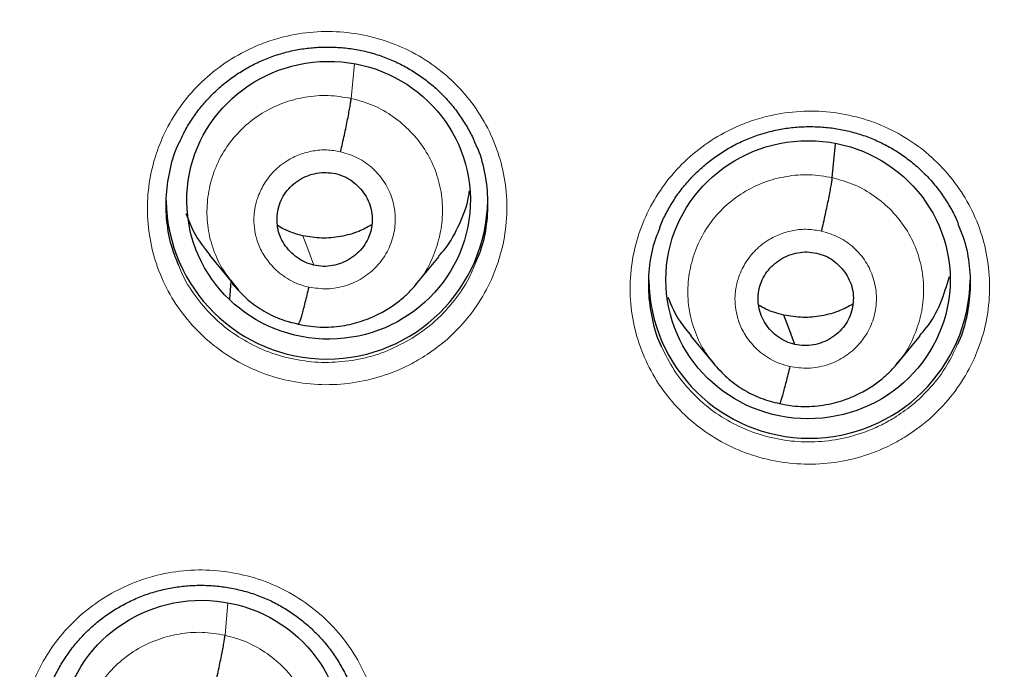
# Model space of a CAD drawing. Header units: millimetres. Extents: x 8 to 2314, y 12 to 2305.
# Tile 72 of 156: x 1093 to 1103, y 1806 to 1813. Entities that reach past the tile are written whole.
import ezdxf

# ---------------------------------------------------------------- set-up
doc = ezdxf.new("R2010")
doc.units = ezdxf.units.MM

msp = doc.modelspace()

# ---------------------------------------------------------------- linework, layer by layer
at = {"color": 252, "linetype": 'Continuous', "lineweight": 0}
for p, q in [((1096.24, 1812.027), (1096.273, 1812.391)), ((1095.052, 1809.999), (1095.024, 1810.035)), ((1095.678, 1809.637), (1095.58, 1809.67)), ((1094.906, 1806.353), (1094.937, 1806.696))]:
    msp.add_line(p, q, dxfattribs=at)
at = {"color": 7, "linetype": 'Continuous', "lineweight": 30}
for p, q in [((1101.326, 1811.189), (1101.359, 1811.547)), ((1094.743, 1810.369), (1094.992, 1810.066)), ((1096.924, 1810.058), (1097.17, 1810.354)), ((1094.957, 1809.906), (1094.972, 1810.09)), ((1094.982, 1810.067), (1095.018, 1810.03)), ((1095.024, 1810.035), (1094.997, 1810.069)), ((1096.928, 1810.071), (1096.92, 1810.061)), ((1095.683, 1809.639), (1095.678, 1809.637)), ((1099.83, 1809.513), (1100.077, 1809.217)), ((1102.011, 1809.221), (1102.256, 1809.518)), ((1102.014, 1809.233), (1102.007, 1809.225))]:
    msp.add_line(p, q, dxfattribs=at)
at = {"color": 252, "linetype": 'Continuous', "lineweight": 0, "flags": 128}
msp.add_lwpolyline([(1095.846, 1810.264), (1095.78, 1810.438), (1095.728, 1810.575)], dxfattribs=at)
at = {"color": 7, "linetype": 'Continuous', "lineweight": 30, "flags": 128}
msp.add_lwpolyline([(1100.932, 1809.425), (1100.866, 1809.599), (1100.815, 1809.736)], dxfattribs=at)
at = {"color": 252, "linetype": 'Continuous', "lineweight": 0}
for centre, radius, start, end in [((1086.401, 1809.742), 25.454, 359.5039, 180.4634), ((1086.401, 1810.485), 23.124, 184.4176, 355.534)]:
    msp.add_arc(centre, radius, start, end, dxfattribs=at)
at = {"color": 7, "linetype": 'Continuous', "lineweight": 30}
for centre, radius, start, end in [((1095.983, 1810.972), 1.7, 180.8174, 359.1826), ((1086.401, 1810.45), 23.103, 180.8483, 359.1517), ((1101.085, 1810.135), 1.7, 180.8438, 359.016)]:
    msp.add_arc(centre, radius, start, end, dxfattribs=at)
for centre, major_axis, ratio in [((1096.001, 1810.95), (1.499, 0.015), 0.979221), ((1101.07, 1810.11), (1.503, -0.001), 0.977818), ((1094.661, 1805.253), (1.496, -0.083), 0.980362)]:
    msp.add_ellipse(centre, major_axis=major_axis, ratio=ratio, dxfattribs=at)
for points, knots in [([(1133.526, 1808.406), (1133.539, 1808.549), (1133.565, 1808.848), (1133.601, 1809.319), (1133.634, 1809.836), (1133.663, 1810.397), (1133.687, 1811.002), (1133.704, 1811.652), (1133.713, 1812.373), (1133.709, 1813.167), (1133.69, 1814.036), (1133.653, 1814.955), (1133.594, 1815.903), (1133.501, 1817.018), (1133.362, 1818.284), (1133.159, 1819.695), (1132.911, 1821.095), (1132.62, 1822.481), (1132.286, 1823.853), (1131.902, 1825.24), (1131.466, 1826.64), (1130.977, 1828.05), (1130.445, 1829.438), (1129.913, 1830.706), (1129.393, 1831.855), (1128.898, 1832.88), (1128.39, 1833.871), (1127.843, 1834.881), (1127.255, 1835.903), (1126.628, 1836.932), (1125.999, 1837.907), (1125.371, 1838.831), (1124.746, 1839.705), (1124.156, 1840.492), (1123.603, 1841.2), (1123.089, 1841.833), (1122.584, 1842.433), (1122.084, 1843.007), (1121.521, 1843.632), (1120.875, 1844.324), (1120.124, 1845.091), (1119.35, 1845.846), (1118.555, 1846.587), (1117.741, 1847.31), (1116.879, 1848.04), (1115.966, 1848.775), (1115.001, 1849.511), (1114.139, 1850.133), (1113.391, 1850.649), (1112.762, 1851.067), (1112.093, 1851.495), (1111.384, 1851.933), (1110.632, 1852.377), (1109.838, 1852.826), (1109.023, 1853.266), (1108.192, 1853.693), (1107.344, 1854.108), (1106.458, 1854.521), (1105.531, 1854.928), (1104.564, 1855.33), (1103.572, 1855.716), (1102.556, 1856.087), (1101.518, 1856.439), (1100.441, 1856.778), (1099.326, 1857.101), (1098.173, 1857.405), (1096.982, 1857.687), (1095.754, 1857.946), (1094.533, 1858.171), (1093.323, 1858.362), (1092.127, 1858.521), (1090.902, 1858.651), (1089.65, 1858.753), (1088.371, 1858.819), (1087.337, 1858.851), (1086.731, 1858.847), (1086.559, 1858.846)], [0, 0, 0, 0, 0.005494, 0.011571, 0.018232, 0.025477, 0.033308, 0.041725, 0.050729, 0.061313, 0.07261, 0.084622, 0.097157, 0.109693, 0.128298, 0.146842, 0.165323, 0.183741, 0.202094, 0.22038, 0.239851, 0.259237, 0.278535, 0.29774, 0.31276, 0.3276, 0.342038, 0.35607, 0.372243, 0.387841, 0.402865, 0.417317, 0.431201, 0.444517, 0.455459, 0.465991, 0.476113, 0.485829, 0.495457, 0.508639, 0.522479, 0.536978, 0.550482, 0.564515, 0.579078, 0.594176, 0.609813, 0.625995, 0.635215, 0.64493, 0.655143, 0.665856, 0.677074, 0.688801, 0.70104, 0.712711, 0.724817, 0.737358, 0.750338, 0.763757, 0.777617, 0.791261, 0.805309, 0.819761, 0.834616, 0.849872, 0.865529, 0.881585, 0.898037, 0.913147, 0.928574, 0.944316, 0.960371, 0.976739, 0.993419, 1, 1, 1, 1]), ([(1091.602, 1832.181), (1091.696, 1832.159), (1091.974, 1832.095), (1092.433, 1831.978), (1092.978, 1831.827), (1093.518, 1831.663), (1094.055, 1831.485), (1094.586, 1831.295), (1095.113, 1831.092), (1095.634, 1830.876), (1096.15, 1830.648), (1096.66, 1830.408), (1097.164, 1830.155), (1097.662, 1829.891), (1098.153, 1829.614), (1098.636, 1829.326), (1099.113, 1829.027), (1099.581, 1828.715), (1100.042, 1828.393), (1100.495, 1828.06), (1100.939, 1827.716), (1101.374, 1827.362), (1101.801, 1826.997), (1102.218, 1826.622), (1102.626, 1826.237), (1103.024, 1825.842), (1103.412, 1825.438), (1103.79, 1825.025), (1104.157, 1824.603), (1104.514, 1824.172), (1104.86, 1823.732), (1105.194, 1823.285), (1105.518, 1822.829), (1105.83, 1822.366), (1106.13, 1821.896), (1106.419, 1821.418), (1106.695, 1820.934), (1106.96, 1820.443), (1107.212, 1819.946), (1107.451, 1819.443), (1107.678, 1818.934), (1107.892, 1818.42), (1108.094, 1817.901), (1108.282, 1817.378), (1108.457, 1816.85), (1108.619, 1816.318), (1108.767, 1815.782), (1108.902, 1815.243), (1109.024, 1814.7), (1109.132, 1814.155), (1109.226, 1813.608), (1109.307, 1813.058), (1109.373, 1812.507), (1109.422, 1812.014), (1109.442, 1811.705), (1109.451, 1811.58)], [0, 0, 0, 0, 0.009842, 0.02899, 0.048138, 0.067286, 0.086435, 0.105584, 0.124733, 0.143883, 0.163033, 0.182184, 0.201335, 0.220487, 0.239639, 0.258792, 0.277945, 0.297099, 0.316253, 0.335408, 0.354564, 0.37372, 0.392877, 0.412035, 0.431193, 0.450352, 0.469511, 0.488672, 0.507833, 0.526994, 0.546157, 0.56532, 0.584484, 0.603648, 0.622814, 0.641979, 0.661146, 0.680313, 0.699481, 0.71865, 0.737819, 0.756988, 0.776159, 0.795329, 0.814501, 0.833672, 0.852845, 0.872017, 0.891191, 0.910364, 0.929538, 0.948712, 0.967886, 0.987061, 1, 1, 1, 1]), ([(1094.424, 1811.562), (1094.438, 1811.593), (1094.471, 1811.668), (1094.539, 1811.783), (1094.625, 1811.906), (1094.723, 1812.021), (1094.832, 1812.129), (1094.95, 1812.227), (1095.077, 1812.314), (1095.211, 1812.389), (1095.35, 1812.452), (1095.494, 1812.501), (1095.642, 1812.538), (1095.793, 1812.561), (1095.946, 1812.571), (1096.1, 1812.568), (1096.254, 1812.552), (1096.405, 1812.522), (1096.553, 1812.478), (1096.695, 1812.422), (1096.83, 1812.354), (1096.957, 1812.275), (1097.078, 1812.184), (1097.191, 1812.082), (1097.295, 1811.97), (1097.388, 1811.849), (1097.469, 1811.72), (1097.522, 1811.623), (1097.543, 1811.568), (1097.547, 1811.559)], [0, 0, 0, 0, 0.025385, 0.063534, 0.101912, 0.140591, 0.179496, 0.21853, 0.257558, 0.296456, 0.335136, 0.373513, 0.411662, 0.450091, 0.488817, 0.52775, 0.566781, 0.605769, 0.64461, 0.683242, 0.721498, 0.759543, 0.79802, 0.836853, 0.875921, 0.915076, 0.954109, 0.992872, 1, 1, 1, 1]), ([(1096.127, 1811.463), (1096.134, 1811.492), (1096.148, 1811.551), (1096.168, 1811.64), (1096.186, 1811.727), (1096.203, 1811.808), (1096.217, 1811.881), (1096.228, 1811.944), (1096.236, 1811.995), (1096.239, 1812.016), (1096.24, 1812.027)], [0, 0, 0, 0, 0.124606, 0.249507, 0.374683, 0.499863, 0.624931, 0.750048, 0.875123, 1, 1, 1, 1]), ([(1099.503, 1810.665), (1099.504, 1810.668), (1099.521, 1810.718), (1099.567, 1810.81), (1099.641, 1810.94), (1099.727, 1811.063), (1099.825, 1811.179), (1099.934, 1811.286), (1100.053, 1811.384), (1100.18, 1811.471), (1100.313, 1811.547), (1100.453, 1811.61), (1100.597, 1811.659), (1100.745, 1811.696), (1100.895, 1811.72), (1101.049, 1811.73), (1101.203, 1811.727), (1101.357, 1811.711), (1101.508, 1811.681), (1101.655, 1811.638), (1101.797, 1811.582), (1101.932, 1811.514), (1102.06, 1811.435), (1102.181, 1811.344), (1102.293, 1811.242), (1102.397, 1811.13), (1102.491, 1811.01), (1102.571, 1810.882), (1102.628, 1810.777), (1102.652, 1810.714), (1102.659, 1810.697)], [0, 0, 0, 0, 0.002077, 0.039739, 0.077069, 0.114623, 0.152472, 0.190543, 0.22874, 0.266934, 0.305, 0.342856, 0.380416, 0.417754, 0.455367, 0.493271, 0.531378, 0.569583, 0.607746, 0.645767, 0.683585, 0.721036, 0.758279, 0.795945, 0.833959, 0.872202, 0.91053, 0.948737, 0.986681, 1, 1, 1, 1]), ([(1094.418, 1810.259), (1094.392, 1810.322), (1094.33, 1810.472), (1094.285, 1810.725), (1094.277, 1811.008), (1094.324, 1811.286), (1094.375, 1811.474), (1094.422, 1811.561), (1094.425, 1811.565)], [0, 0, 0, 0, 0.1517972, 0.3612332, 0.5706505, 0.7800677, 0.9894833, 1, 1, 1, 1]), ([(1097.545, 1811.561), (1097.551, 1811.55), (1097.6, 1811.455), (1097.651, 1811.258), (1097.69, 1810.98), (1097.675, 1810.697), (1097.63, 1810.465), (1097.574, 1810.335), (1097.555, 1810.292)], [0, 0, 0, 0, 0.029653, 0.245244, 0.460812, 0.67638, 0.89194, 1, 1, 1, 1]), ([(1095.846, 1810.264), (1095.814, 1810.273), (1095.751, 1810.291), (1095.666, 1810.342), (1095.591, 1810.407), (1095.53, 1810.484), (1095.485, 1810.57), (1095.459, 1810.664), (1095.453, 1810.761), (1095.465, 1810.858), (1095.496, 1810.951), (1095.546, 1811.036), (1095.611, 1811.109), (1095.69, 1811.169), (1095.779, 1811.213), (1095.875, 1811.238), (1095.975, 1811.247), (1096.04, 1811.236), (1096.073, 1811.231)], [0, 0, 0, 0, 0.062453, 0.124905, 0.187484, 0.25003, 0.312362, 0.374555, 0.436919, 0.499456, 0.561997, 0.624492, 0.687041, 0.749589, 0.812137, 0.874766, 0.9374, 1, 1, 1, 1]), ([(1096.073, 1811.231), (1096.105, 1811.222), (1096.168, 1811.204), (1096.253, 1811.153), (1096.327, 1811.088), (1096.387, 1811.011), (1096.432, 1810.924), (1096.459, 1810.83), (1096.466, 1810.733), (1096.453, 1810.637), (1096.421, 1810.544), (1096.372, 1810.46), (1096.306, 1810.387), (1096.227, 1810.328), (1096.138, 1810.284), (1096.043, 1810.257), (1095.943, 1810.247), (1095.878, 1810.258), (1095.846, 1810.264)], [0, 0, 0, 0, 0.062617, 0.125099, 0.18776, 0.250495, 0.31306, 0.375348, 0.437606, 0.499999, 0.562392, 0.624651, 0.68694, 0.749505, 0.81224, 0.874901, 0.937383, 1, 1, 1, 1]), ([(1101.214, 1810.624), (1101.221, 1810.653), (1101.234, 1810.712), (1101.254, 1810.802), (1101.273, 1810.888), (1101.289, 1810.97), (1101.303, 1811.043), (1101.315, 1811.105), (1101.323, 1811.156), (1101.325, 1811.178), (1101.326, 1811.189)], [0, 0, 0, 0, 0.124467, 0.249337, 0.374547, 0.499791, 0.624928, 0.750104, 0.875194, 1, 1, 1, 1]), ([(1097.164, 1810.359), (1097.188, 1810.384), (1097.28, 1810.484), (1097.388, 1810.697), (1097.472, 1810.906), (1097.487, 1811.027), (1097.489, 1811.048)], [0, 0, 0, 0, 0.133808, 0.525484, 0.917679, 1, 1, 1, 1]), ([(1094.491, 1810.811), (1094.518, 1810.742), (1094.579, 1810.583), (1094.685, 1810.447), (1094.745, 1810.37)], [0, 0, 0, 0, 0.433624, 1, 1, 1, 1]), ([(1095.728, 1810.575), (1095.659, 1810.593), (1095.565, 1810.618), (1095.483, 1810.67), (1095.461, 1810.684)], [0, 0, 0, 0, 0.729223, 1, 1, 1, 1]), ([(1096.457, 1810.689), (1096.412, 1810.665), (1096.308, 1810.609), (1096.128, 1810.562), (1095.927, 1810.541), (1095.795, 1810.564), (1095.728, 1810.575)], [0, 0, 0, 0, 0.201892, 0.468244, 0.733836, 1, 1, 1, 1]), ([(1102.654, 1810.699), (1102.674, 1810.653), (1102.732, 1810.522), (1102.777, 1810.288), (1102.792, 1810.006), (1102.753, 1809.727), (1102.703, 1809.53), (1102.654, 1809.435), (1102.648, 1809.424)], [0, 0, 0, 0, 0.113078, 0.327652, 0.542247, 0.756842, 0.971488, 1, 1, 1, 1]), ([(1099.522, 1809.401), (1099.522, 1809.402), (1099.477, 1809.485), (1099.427, 1809.669), (1099.38, 1809.946), (1099.387, 1810.229), (1099.429, 1810.472), (1099.487, 1810.613), (1099.508, 1810.666)], [0, 0, 0, 0, 0.001323, 0.217916, 0.43452, 0.651123, 0.86777, 1, 1, 1, 1]), ([(1100.932, 1809.425), (1100.9, 1809.434), (1100.837, 1809.452), (1100.752, 1809.503), (1100.678, 1809.567), (1100.617, 1809.645), (1100.572, 1809.731), (1100.546, 1809.825), (1100.539, 1809.922), (1100.552, 1810.018), (1100.583, 1810.111), (1100.633, 1810.195), (1100.699, 1810.268), (1100.778, 1810.327), (1100.867, 1810.371), (1100.962, 1810.398), (1101.062, 1810.408), (1101.127, 1810.397), (1101.159, 1810.392)], [0, 0, 0, 0, 0.062617, 0.1251, 0.187763, 0.250498, 0.313062, 0.375349, 0.437605, 0.499998, 0.562391, 0.624649, 0.686937, 0.749502, 0.812237, 0.874899, 0.937383, 1, 1, 1, 1]), ([(1101.159, 1810.392), (1101.191, 1810.383), (1101.254, 1810.365), (1101.339, 1810.314), (1101.413, 1810.25), (1101.474, 1810.172), (1101.519, 1810.086), (1101.546, 1809.992), (1101.552, 1809.895), (1101.539, 1809.799), (1101.508, 1809.707), (1101.459, 1809.622), (1101.393, 1809.549), (1101.314, 1809.49), (1101.225, 1809.446), (1101.129, 1809.419), (1101.03, 1809.409), (1100.965, 1809.42), (1100.932, 1809.425)], [0, 0, 0, 0, 0.0626168, 0.1251003, 0.1877626, 0.2504979, 0.3130619, 0.3753489, 0.4376051, 0.4999979, 0.5623914, 0.6246491, 0.6869373, 0.7495018, 0.812237, 0.8748991, 0.9373827, 1, 1, 1, 1]), ([(1095.684, 1809.641), (1095.727, 1809.632), (1095.811, 1809.615), (1095.976, 1809.605), (1096.166, 1809.62), (1096.369, 1809.674), (1096.54, 1809.748), (1096.679, 1809.832), (1096.788, 1809.916), (1096.871, 1809.995), (1096.914, 1810.046), (1096.934, 1810.069)], [0, 0, 0, 0, 0.0953517, 0.1859971, 0.3538681, 0.5045584, 0.6380214, 0.7542006, 0.853168, 0.9350394, 1, 1, 1, 1]), ([(1102.251, 1809.522), (1102.274, 1809.548), (1102.366, 1809.648), (1102.479, 1809.858), (1102.537, 1810.05), (1102.566, 1810.145)], [0, 0, 0, 0, 0.1462803, 0.5759754, 1, 1, 1, 1]), ([(1095.018, 1810.03), (1095.054, 1809.99), (1095.136, 1809.899), (1095.295, 1809.787), (1095.481, 1809.69), (1095.616, 1809.657), (1095.684, 1809.64)], [0, 0, 0, 0, 0.202508, 0.469477, 0.735065, 1, 1, 1, 1]), ([(1095.791, 1810.032), (1095.784, 1810.003), (1095.771, 1809.946), (1095.751, 1809.868), (1095.733, 1809.798), (1095.716, 1809.738), (1095.702, 1809.69), (1095.691, 1809.656), (1095.686, 1809.647), (1095.684, 1809.642)], [0, 0, 0, 0, 0.146471, 0.292226, 0.43821, 0.584516, 0.73081, 0.876751, 1, 1, 1, 1]), ([(1099.586, 1809.927), (1099.625, 1809.837), (1099.689, 1809.689), (1099.794, 1809.566), (1099.836, 1809.517)], [0, 0, 0, 0, 0.60501, 1, 1, 1, 1]), ([(1100.815, 1809.736), (1100.749, 1809.753), (1100.655, 1809.776), (1100.573, 1809.827), (1100.548, 1809.843)], [0, 0, 0, 0, 0.691309, 1, 1, 1, 1]), ([(1101.543, 1809.851), (1101.498, 1809.827), (1101.395, 1809.771), (1101.215, 1809.724), (1101.013, 1809.703), (1100.881, 1809.725), (1100.815, 1809.736)], [0, 0, 0, 0, 0.2019583, 0.4682886, 0.7338601, 1, 1, 1, 1]), ([(1100.068, 1809.227), (1100.115, 1809.175), (1100.209, 1809.071), (1100.381, 1808.947), (1100.568, 1808.851), (1100.703, 1808.818), (1100.77, 1808.801)], [0, 0, 0, 0, 0.251639, 0.502172, 0.751396, 1, 1, 1, 1]), ([(1100.77, 1808.802), (1100.813, 1808.793), (1100.898, 1808.776), (1101.062, 1808.767), (1101.252, 1808.782), (1101.456, 1808.836), (1101.627, 1808.91), (1101.765, 1808.994), (1101.874, 1809.079), (1101.957, 1809.158), (1102.001, 1809.209), (1102.02, 1809.232)], [0, 0, 0, 0, 0.095321, 0.185943, 0.353781, 0.504455, 0.637917, 0.754108, 0.853097, 0.935, 1, 1, 1, 1]), ([(1100.878, 1809.193), (1100.871, 1809.165), (1100.857, 1809.107), (1100.837, 1809.029), (1100.819, 1808.959), (1100.803, 1808.899), (1100.788, 1808.852), (1100.777, 1808.818), (1100.773, 1808.808), (1100.771, 1808.803)], [0, 0, 0, 0, 0.146616, 0.292404, 0.438338, 0.584547, 0.730738, 0.876611, 1, 1, 1, 1]), ([(1093.064, 1805.823), (1093.065, 1805.826), (1093.082, 1805.876), (1093.128, 1805.967), (1093.202, 1806.097), (1093.289, 1806.22), (1093.387, 1806.335), (1093.495, 1806.442), (1093.614, 1806.54), (1093.741, 1806.626), (1093.875, 1806.701), (1094.014, 1806.764), (1094.158, 1806.813), (1094.306, 1806.849), (1094.457, 1806.873), (1094.61, 1806.883), (1094.764, 1806.879), (1094.918, 1806.863), (1095.069, 1806.832), (1095.217, 1806.789), (1095.359, 1806.733), (1095.493, 1806.665), (1095.621, 1806.585), (1095.742, 1806.494), (1095.855, 1806.392), (1095.958, 1806.28), (1096.052, 1806.16), (1096.132, 1806.031), (1096.189, 1805.926), (1096.214, 1805.863), (1096.22, 1805.846)], [0, 0, 0, 0, 0.002163, 0.039818, 0.07714, 0.114683, 0.15252, 0.190577, 0.228759, 0.266934, 0.30498, 0.342812, 0.380346, 0.417656, 0.455239, 0.493112, 0.531189, 0.569363, 0.607495, 0.645485, 0.683271, 0.720692, 0.757906, 0.795542, 0.833528, 0.871745, 0.910048, 0.948235, 0.986161, 1, 1, 1, 1]), ([(1094.793, 1805.79), (1094.8, 1805.819), (1094.814, 1805.878), (1094.834, 1805.967), (1094.852, 1806.054), (1094.869, 1806.135), (1094.883, 1806.208), (1094.894, 1806.27), (1094.902, 1806.321), (1094.905, 1806.343), (1094.906, 1806.353)], [0, 0, 0, 0, 0.1249, 0.249894, 0.375009, 0.500032, 0.624916, 0.749901, 0.874962, 1, 1, 1, 1]), ([(1084.135, 1785.194), (1084.154, 1785.192), (1084.37, 1785.171), (1084.784, 1785.144), (1085.378, 1785.112), (1085.972, 1785.096), (1086.567, 1785.093), (1087.161, 1785.103), (1087.755, 1785.128), (1088.348, 1785.165), (1088.941, 1785.217), (1089.532, 1785.282), (1090.121, 1785.361), (1090.708, 1785.453), (1091.293, 1785.558), (1091.875, 1785.677), (1092.454, 1785.809), (1093.03, 1785.955), (1093.602, 1786.114), (1094.171, 1786.285), (1094.735, 1786.47), (1095.294, 1786.668), (1095.849, 1786.878), (1096.398, 1787.101), (1096.943, 1787.337), (1097.481, 1787.585), (1098.013, 1787.845), (1098.539, 1788.118), (1099.058, 1788.402), (1099.571, 1788.698), (1100.076, 1789.006), (1100.574, 1789.326), (1101.064, 1789.657), (1101.546, 1789.999), (1102.02, 1790.351), (1102.485, 1790.715), (1102.942, 1791.089), (1103.389, 1791.474), (1103.827, 1791.869), (1104.256, 1792.273), (1104.675, 1792.688), (1105.084, 1793.112), (1105.483, 1793.545), (1105.871, 1793.987), (1106.249, 1794.438), (1106.616, 1794.898), (1106.972, 1795.366), (1107.316, 1795.841), (1107.65, 1796.325), (1107.972, 1796.816), (1108.282, 1797.315), (1108.58, 1797.82), (1108.865, 1798.332), (1109.139, 1798.85), (1109.4, 1799.375), (1109.649, 1799.905), (1109.885, 1800.441), (1110.109, 1800.983), (1110.319, 1801.529), (1110.516, 1802.08), (1110.701, 1802.635), (1110.871, 1803.194), (1111.029, 1803.757), (1111.173, 1804.324), (1111.304, 1804.894), (1111.421, 1805.466), (1111.506, 1805.932), (1111.548, 1806.207), (1111.561, 1806.29)], [0, 0, 0, 0, 0.001463, 0.016968, 0.032473, 0.047978, 0.063483, 0.078988, 0.094493, 0.109998, 0.125503, 0.141008, 0.156513, 0.172018, 0.187523, 0.203027, 0.218532, 0.234036, 0.24954, 0.265044, 0.280548, 0.296052, 0.311555, 0.327058, 0.342561, 0.358063, 0.373566, 0.389068, 0.404569, 0.420071, 0.435571, 0.451072, 0.466572, 0.482072, 0.497571, 0.51307, 0.528569, 0.544067, 0.559565, 0.575062, 0.590559, 0.606056, 0.621552, 0.637047, 0.652542, 0.668037, 0.683531, 0.699025, 0.714518, 0.730011, 0.745504, 0.760996, 0.776487, 0.791979, 0.807469, 0.82296, 0.83845, 0.85394, 0.869429, 0.884918, 0.900407, 0.915895, 0.931383, 0.946871, 0.962358, 0.977846, 0.993333, 1, 1, 1, 1])]:
    msp.add_open_spline(points, degree=3, knots=knots, dxfattribs=at)
at = {"color": 252, "linetype": 'Continuous', "lineweight": 0}
for points, knots in [([(1086.559, 1858.832), (1087.951, 1858.797), (1090.734, 1858.727), (1094.877, 1858.163), (1098.955, 1857.268), (1102.935, 1856.016), (1106.788, 1854.425), (1110.482, 1852.506), (1113.988, 1850.273), (1117.28, 1847.745), (1120.331, 1844.942), (1123.118, 1841.884), (1125.619, 1838.597), (1127.814, 1835.105), (1129.686, 1831.437), (1131.22, 1827.62), (1132.404, 1823.686), (1133.232, 1819.664), (1133.682, 1815.587), (1133.799, 1811.876), (1133.603, 1809.545), (1133.521, 1808.576)], [0, 0, 0, 0, 0.053442, 0.106885, 0.160327, 0.21377, 0.267212, 0.320654, 0.374097, 0.427539, 0.480981, 0.534424, 0.587866, 0.641309, 0.694751, 0.748193, 0.801636, 0.855078, 0.908521, 0.961963, 1, 1, 1, 1]), ([(1096.992, 1809.287), (1097.06, 1809.333), (1097.216, 1809.437), (1097.428, 1809.644), (1097.618, 1809.898), (1097.761, 1810.182), (1097.854, 1810.485), (1097.893, 1810.798), (1097.879, 1811.114), (1097.811, 1811.422), (1097.691, 1811.715), (1097.523, 1811.984), (1097.311, 1812.221), (1097.061, 1812.419), (1096.781, 1812.574), (1096.478, 1812.68), (1096.162, 1812.735), (1095.84, 1812.736), (1095.562, 1812.692), (1095.332, 1812.621), (1095.111, 1812.528), (1094.87, 1812.385), (1094.625, 1812.179), (1094.42, 1811.935), (1094.258, 1811.662), (1094.146, 1811.365), (1094.086, 1811.055), (1094.08, 1810.739), (1094.128, 1810.427), (1094.229, 1810.127), (1094.379, 1809.848), (1094.576, 1809.599), (1094.812, 1809.385), (1095.082, 1809.214), (1095.377, 1809.088), (1095.689, 1809.015), (1096.01, 1808.992), (1096.33, 1809.024), (1096.601, 1809.098), (1096.821, 1809.189), (1096.935, 1809.254), (1096.992, 1809.287)], [0, 0, 0, 0, 0.020639, 0.047487, 0.074335, 0.101181, 0.128027, 0.154869, 0.181712, 0.208553, 0.235394, 0.262236, 0.289077, 0.31592, 0.342763, 0.369609, 0.396455, 0.423304, 0.450153, 0.466925, 0.483698, 0.510544, 0.537391, 0.564237, 0.591084, 0.617929, 0.644773, 0.671615, 0.698458, 0.725298, 0.752139, 0.778981, 0.805823, 0.832667, 0.859511, 0.886358, 0.913205, 0.940054, 0.966903, 0.983452, 1, 1, 1, 1]), ([(1094.997, 1810.069), (1094.965, 1810.107), (1094.882, 1810.206), (1094.789, 1810.395), (1094.723, 1810.626), (1094.708, 1810.866), (1094.739, 1811.106), (1094.815, 1811.335), (1094.937, 1811.545), (1095.099, 1811.727), (1095.294, 1811.876), (1095.514, 1811.983), (1095.752, 1812.046), (1095.998, 1812.066), (1096.159, 1812.04), (1096.24, 1812.027)], [0, 0, 0, 0, 0.048311, 0.127409, 0.20633, 0.285468, 0.364825, 0.444188, 0.523492, 0.602865, 0.682237, 0.761608, 0.841083, 0.920563, 1, 1, 1, 1]), ([(1096.24, 1812.027), (1096.319, 1812.005), (1096.476, 1811.961), (1096.689, 1811.838), (1096.874, 1811.68), (1097.025, 1811.489), (1097.134, 1811.273), (1097.198, 1811.039), (1097.212, 1810.798), (1097.18, 1810.558), (1097.1, 1810.331), (1097.015, 1810.165), (1096.944, 1810.088), (1096.928, 1810.071)], [0, 0, 0, 0, 0.097328, 0.194526, 0.291765, 0.388969, 0.486161, 0.58327, 0.680328, 0.777514, 0.874701, 0.971759, 1, 1, 1, 1]), ([(1102.094, 1808.447), (1102.162, 1808.493), (1102.319, 1808.598), (1102.531, 1808.805), (1102.722, 1809.06), (1102.864, 1809.344), (1102.958, 1809.646), (1102.997, 1809.96), (1102.983, 1810.275), (1102.915, 1810.583), (1102.796, 1810.876), (1102.627, 1811.144), (1102.415, 1811.381), (1102.166, 1811.579), (1101.886, 1811.734), (1101.583, 1811.839), (1101.266, 1811.894), (1100.945, 1811.894), (1100.666, 1811.849), (1100.436, 1811.779), (1100.215, 1811.686), (1099.974, 1811.542), (1099.729, 1811.336), (1099.524, 1811.092), (1099.362, 1810.818), (1099.25, 1810.522), (1099.19, 1810.211), (1099.184, 1809.896), (1099.232, 1809.583), (1099.333, 1809.284), (1099.483, 1809.006), (1099.679, 1808.757), (1099.915, 1808.543), (1100.185, 1808.372), (1100.48, 1808.247), (1100.793, 1808.174), (1101.113, 1808.152), (1101.434, 1808.184), (1101.704, 1808.258), (1101.924, 1808.349), (1102.037, 1808.414), (1102.094, 1808.447)], [0, 0, 0, 0, 0.020829, 0.04768, 0.074531, 0.101375, 0.128219, 0.155057, 0.181895, 0.20873, 0.235565, 0.262402, 0.289239, 0.316081, 0.342923, 0.369772, 0.396621, 0.423475, 0.450329, 0.46711, 0.483892, 0.510739, 0.537585, 0.564432, 0.591279, 0.618121, 0.644963, 0.6718, 0.698637, 0.725472, 0.752307, 0.779145, 0.805983, 0.832827, 0.859672, 0.886522, 0.913373, 0.940228, 0.967083, 0.983541, 1, 1, 1, 1]), ([(1095.791, 1810.032), (1095.755, 1810.042), (1095.683, 1810.06), (1095.587, 1810.107), (1095.502, 1810.163), (1095.408, 1810.245), (1095.318, 1810.357), (1095.25, 1810.497), (1095.217, 1810.628), (1095.21, 1810.726), (1095.213, 1810.795), (1095.217, 1810.838), (1095.224, 1810.876), (1095.23, 1810.905), (1095.239, 1810.94), (1095.255, 1810.992), (1095.285, 1811.062), (1095.329, 1811.139), (1095.372, 1811.199), (1095.412, 1811.245), (1095.444, 1811.277), (1095.48, 1811.309), (1095.52, 1811.34), (1095.589, 1811.386), (1095.694, 1811.437), (1095.836, 1811.475), (1095.983, 1811.488), (1096.079, 1811.471), (1096.127, 1811.463)], [0, 0, 0, 0, 0.048214, 0.09403, 0.137609, 0.178975, 0.254865, 0.321815, 0.379845, 0.428882, 0.45005, 0.468988, 0.485701, 0.500185, 0.507854, 0.532026, 0.571401, 0.606086, 0.647446, 0.665853, 0.685313, 0.705827, 0.727401, 0.750049, 0.813098, 0.87576, 0.937996, 1, 1, 1, 1]), ([(1096.127, 1811.463), (1096.19, 1811.444), (1096.314, 1811.406), (1096.474, 1811.291), (1096.6, 1811.142), (1096.682, 1810.966), (1096.714, 1810.775), (1096.695, 1810.582), (1096.626, 1810.401), (1096.512, 1810.243), (1096.36, 1810.119), (1096.18, 1810.039), (1095.985, 1810.004), (1095.856, 1810.023), (1095.791, 1810.032)], [0, 0, 0, 0, 0.083336, 0.16667, 0.250003, 0.333335, 0.416667, 0.5, 0.583335, 0.666665, 0.749997, 0.83333, 0.916664, 1, 1, 1, 1]), ([(1100.086, 1809.214), (1100.052, 1809.255), (1099.965, 1809.357), (1099.872, 1809.552), (1099.807, 1809.784), (1099.792, 1810.025), (1099.825, 1810.265), (1099.903, 1810.494), (1100.023, 1810.705), (1100.185, 1810.888), (1100.38, 1811.037), (1100.601, 1811.145), (1100.838, 1811.208), (1101.084, 1811.229), (1101.246, 1811.202), (1101.326, 1811.189)], [0, 0, 0, 0, 0.052461, 0.131439, 0.210349, 0.289218, 0.368192, 0.447166, 0.526035, 0.604946, 0.683924, 0.762912, 0.841929, 0.920912, 1, 1, 1, 1]), ([(1101.326, 1811.189), (1101.405, 1811.167), (1101.563, 1811.123), (1101.775, 1811), (1101.96, 1810.842), (1102.111, 1810.652), (1102.22, 1810.436), (1102.284, 1810.202), (1102.299, 1809.962), (1102.267, 1809.722), (1102.187, 1809.494), (1102.101, 1809.328), (1102.03, 1809.251), (1102.014, 1809.233)], [0, 0, 0, 0, 0.09732, 0.194512, 0.291745, 0.388942, 0.486127, 0.583229, 0.68028, 0.77746, 0.87464, 0.971692, 1, 1, 1, 1]), ([(1100.878, 1809.193), (1100.841, 1809.203), (1100.77, 1809.221), (1100.673, 1809.268), (1100.588, 1809.324), (1100.494, 1809.406), (1100.404, 1809.518), (1100.336, 1809.658), (1100.304, 1809.788), (1100.296, 1809.887), (1100.299, 1809.955), (1100.304, 1809.998), (1100.31, 1810.036), (1100.316, 1810.066), (1100.325, 1810.1), (1100.342, 1810.152), (1100.371, 1810.222), (1100.415, 1810.3), (1100.458, 1810.359), (1100.499, 1810.405), (1100.531, 1810.438), (1100.566, 1810.47), (1100.606, 1810.5), (1100.675, 1810.546), (1100.778, 1810.597), (1100.919, 1810.636), (1101.067, 1810.649), (1101.165, 1810.632), (1101.214, 1810.624)], [0, 0, 0, 0, 0.048242, 0.094084, 0.137684, 0.179068, 0.254982, 0.32194, 0.379964, 0.428978, 0.450128, 0.469046, 0.485734, 0.500189, 0.507897, 0.532104, 0.571492, 0.606172, 0.647517, 0.665915, 0.685364, 0.705864, 0.727424, 0.750055, 0.811709, 0.873905, 0.936603, 1, 1, 1, 1]), ([(1101.214, 1810.624), (1101.276, 1810.605), (1101.401, 1810.567), (1101.561, 1810.453), (1101.686, 1810.305), (1101.768, 1810.129), (1101.801, 1809.938), (1101.782, 1809.745), (1101.713, 1809.563), (1101.598, 1809.405), (1101.446, 1809.281), (1101.267, 1809.201), (1101.071, 1809.165), (1100.942, 1809.184), (1100.878, 1809.193)], [0, 0, 0, 0, 0.083334, 0.166665, 0.249997, 0.333327, 0.416666, 0.5, 0.583337, 0.666672, 0.750002, 0.833335, 0.916666, 1, 1, 1, 1]), ([(1096.883, 1809.492), (1096.799, 1809.446), (1096.632, 1809.354), (1096.356, 1809.27), (1096.071, 1809.231), (1095.784, 1809.239), (1095.502, 1809.295), (1095.233, 1809.396), (1094.986, 1809.54), (1094.767, 1809.722), (1094.585, 1809.94), (1094.468, 1810.122), (1094.427, 1810.235), (1094.418, 1810.259)], [0, 0, 0, 0, 0.097325, 0.19465, 0.291975, 0.3893, 0.486628, 0.583955, 0.681278, 0.7786, 0.875911, 0.973223, 1, 1, 1, 1]), ([(1097.555, 1810.292), (1097.539, 1810.248), (1097.489, 1810.116), (1097.357, 1809.917), (1097.194, 1809.73), (1097.032, 1809.59), (1096.932, 1809.525), (1096.883, 1809.492)], [0, 0, 0, 0, 0.1330645, 0.3999009, 0.6667376, 0.8333688, 1, 1, 1, 1]), ([(1102.648, 1809.424), (1102.614, 1809.35), (1102.54, 1809.19), (1102.374, 1808.973), (1102.185, 1808.787), (1102.045, 1808.693), (1101.983, 1808.652)], [0, 0, 0, 0, 0.237993, 0.512515, 0.787037, 1, 1, 1, 1]), ([(1101.983, 1808.652), (1101.932, 1808.623), (1101.831, 1808.565), (1101.635, 1808.483), (1101.393, 1808.417), (1101.106, 1808.388), (1100.819, 1808.407), (1100.54, 1808.473), (1100.276, 1808.584), (1100.034, 1808.737), (1099.824, 1808.928), (1099.646, 1809.149), (1099.563, 1809.318), (1099.522, 1809.401)], [0, 0, 0, 0, 0.059988, 0.119977, 0.217861, 0.315745, 0.413609, 0.511474, 0.609316, 0.707157, 0.804975, 0.902792, 1, 1, 1, 1]), ([(1095.655, 1803.602), (1095.722, 1803.647), (1095.878, 1803.751), (1096.089, 1803.956), (1096.279, 1804.21), (1096.422, 1804.493), (1096.516, 1804.795), (1096.556, 1805.108), (1096.542, 1805.423), (1096.474, 1805.731), (1096.355, 1806.024), (1096.186, 1806.292), (1095.975, 1806.529), (1095.725, 1806.727), (1095.446, 1806.883), (1095.143, 1806.988), (1094.826, 1807.044), (1094.505, 1807.046), (1094.227, 1807.002), (1093.997, 1806.932), (1093.775, 1806.839), (1093.534, 1806.697), (1093.289, 1806.492), (1093.083, 1806.249), (1092.921, 1805.976), (1092.809, 1805.68), (1092.749, 1805.37), (1092.743, 1805.055), (1092.79, 1804.743), (1092.891, 1804.444), (1093.04, 1804.165), (1093.237, 1803.916), (1093.472, 1803.702), (1093.742, 1803.53), (1094.037, 1803.405), (1094.349, 1803.331), (1094.67, 1803.308), (1094.991, 1803.34), (1095.262, 1803.412), (1095.483, 1803.504), (1095.597, 1803.569), (1095.655, 1803.602)], [0, 0, 0, 0, 0.020431, 0.047274, 0.074117, 0.100959, 0.1278, 0.154641, 0.181482, 0.208325, 0.235168, 0.262013, 0.288859, 0.315707, 0.342556, 0.369405, 0.396255, 0.423104, 0.449953, 0.466724, 0.483495, 0.510337, 0.537179, 0.564021, 0.590863, 0.617704, 0.644545, 0.671386, 0.698228, 0.725071, 0.751915, 0.778762, 0.805608, 0.832457, 0.859306, 0.886156, 0.913005, 0.939854, 0.966702, 0.983351, 1, 1, 1, 1]), ([(1093.669, 1804.382), (1093.633, 1804.424), (1093.546, 1804.527), (1093.452, 1804.723), (1093.387, 1804.954), (1093.371, 1805.195), (1093.403, 1805.434), (1093.481, 1805.663), (1093.603, 1805.873), (1093.765, 1806.055), (1093.959, 1806.203), (1094.181, 1806.31), (1094.418, 1806.372), (1094.664, 1806.393), (1094.825, 1806.367), (1094.906, 1806.353)], [0, 0, 0, 0, 0.0535657, 0.1323922, 0.2112458, 0.2900567, 0.368937, 0.4478684, 0.5267346, 0.6055957, 0.6844515, 0.7632919, 0.842212, 0.9211248, 1, 1, 1, 1]), ([(1094.906, 1806.353), (1094.985, 1806.331), (1095.142, 1806.288), (1095.355, 1806.164), (1095.54, 1806.006), (1095.691, 1805.816), (1095.8, 1805.6), (1095.864, 1805.367), (1095.878, 1805.127), (1095.846, 1804.887), (1095.766, 1804.66), (1095.681, 1804.495), (1095.611, 1804.418), (1095.595, 1804.401)], [0, 0, 0, 0, 0.097394, 0.194658, 0.291963, 0.389233, 0.486491, 0.583666, 0.680791, 0.778044, 0.875296, 0.97242, 1, 1, 1, 1])]:
    msp.add_open_spline(points, degree=3, knots=knots, dxfattribs=at)

doc.saveas('drawing.dxf')
